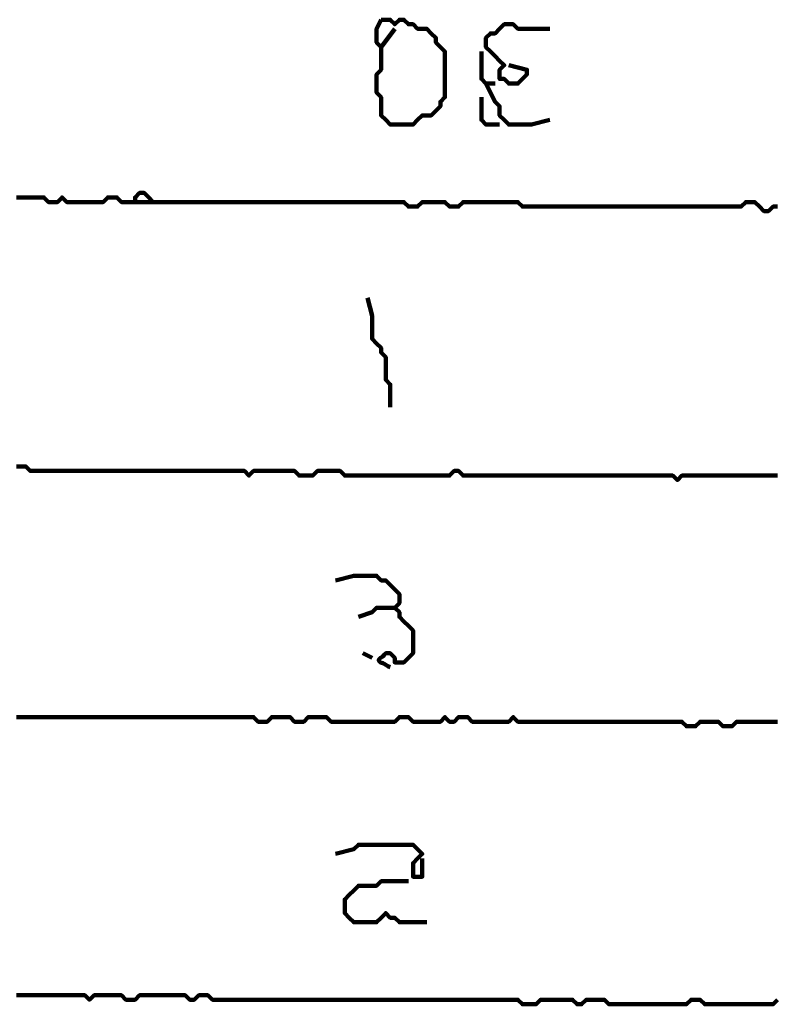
# Model space of a CAD drawing. Header units: metres. Extents: x 1959 to 4131, y 3282 to 4313.
# Tile 95 of 256: x 2376.61 to 2378.14, y 4292.5 to 4294.49. Entities that reach past the tile are written whole.
import ezdxf

# ---------------------------------------------------------------- set-up
doc = ezdxf.new("R2010")
doc.units = ezdxf.units.M
doc.layers.add('P', color=250, linetype='Continuous', lineweight=100)

msp = doc.modelspace()

# ---------------------------------------------------------------- linework, layer by layer
at = {"layer": 'P', "color": 0, "linetype": 'Continuous'}
for points in [[(2377.3431, 4294.4917), (2377.3523, 4294.4917), (2377.3616, 4294.4917), (2377.3708, 4294.4825), (2377.38, 4294.4917), (2377.3892, 4294.4917), (2377.3985, 4294.4825), (2377.4077, 4294.4825), (2377.4169, 4294.4733), (2377.4262, 4294.4733), (2377.4354, 4294.4733), (2377.4446, 4294.464), (2377.4539, 4294.4548), (2377.4539, 4294.4456), (2377.4631, 4294.4363), (2377.4723, 4294.4271), (2377.4723, 4294.4179), (2377.4723, 4294.4086), (2377.4723, 4294.3994), (2377.4723, 4294.3902), (2377.4723, 4294.3809), (2377.4723, 4294.3717), (2377.4723, 4294.3625), (2377.4723, 4294.3533), (2377.4723, 4294.344), (2377.4723, 4294.3348), (2377.4631, 4294.3256), (2377.4631, 4294.3163), (2377.4539, 4294.3071), (2377.4446, 4294.2979), (2377.4354, 4294.2979), (2377.4262, 4294.2979), (2377.4169, 4294.2886), (2377.4077, 4294.2794), (2377.3985, 4294.2794), (2377.3892, 4294.2794), (2377.38, 4294.2794), (2377.3708, 4294.2794), (2377.3616, 4294.2794), (2377.3523, 4294.2886), (2377.3431, 4294.2979), (2377.3431, 4294.3071), (2377.3431, 4294.3163), (2377.3431, 4294.3256), (2377.3431, 4294.3348), (2377.3339, 4294.344), (2377.3339, 4294.3533), (2377.3339, 4294.3625), (2377.3339, 4294.3717), (2377.3339, 4294.3809), (2377.3431, 4294.3902), (2377.3431, 4294.3994), (2377.3431, 4294.4086), (2377.3431, 4294.4179), (2377.3431, 4294.4271), (2377.3431, 4294.4363), (2377.3339, 4294.4456), (2377.3339, 4294.4548), (2377.3339, 4294.464), (2377.3339, 4294.4733), (2377.3431, 4294.4917)], [(2377.3708, 4294.4733), (2377.3431, 4294.4363)], [(2377.6016, 4294.3994), (2377.6385, 4294.3902), (2377.6385, 4294.3809), (2377.6292, 4294.3717), (2377.62, 4294.3625), (2377.6108, 4294.3625), (2377.6016, 4294.3625), (2377.5923, 4294.3717), (2377.5831, 4294.3717), (2377.5831, 4294.3809), (2377.5831, 4294.3902), (2377.5923, 4294.3994), (2377.5831, 4294.4086), (2377.5739, 4294.4179), (2377.5646, 4294.4271), (2377.5554, 4294.4363), (2377.5554, 4294.4456), (2377.5554, 4294.4548), (2377.5646, 4294.464), (2377.5739, 4294.464), (2377.5831, 4294.4733), (2377.5923, 4294.4825), (2377.6016, 4294.4825), (2377.6108, 4294.4825), (2377.62, 4294.4733), (2377.6292, 4294.4733), (2377.6385, 4294.4733), (2377.6477, 4294.4733), (2377.6846, 4294.4733)], [(2377.5462, 4294.4271), (2377.5462, 4294.3994), (2377.5462, 4294.3902), (2377.5462, 4294.3809), (2377.5462, 4294.3717), (2377.5554, 4294.3625), (2377.5739, 4294.3625)], [(2377.5554, 4294.3625), (2377.5739, 4294.3256), (2377.5831, 4294.3163), (2377.5831, 4294.3071), (2377.5831, 4294.2979), (2377.5923, 4294.2886), (2377.6016, 4294.2794), (2377.6108, 4294.2794), (2377.62, 4294.2794), (2377.6292, 4294.2794), (2377.6385, 4294.2794), (2377.6477, 4294.2794), (2377.6846, 4294.2886)], [(2377.5462, 4294.3348), (2377.5462, 4294.3071), (2377.5462, 4294.2979), (2377.5462, 4294.2886), (2377.5554, 4294.2794), (2377.5646, 4294.2794), (2377.5831, 4294.2794)], [(2376.6046, 4294.1317), (2376.6139, 4294.1317), (2376.6231, 4294.1317), (2376.6323, 4294.1317), (2376.6416, 4294.1317), (2376.6508, 4294.1317), (2376.66, 4294.1317), (2376.6692, 4294.1225), (2376.6785, 4294.1225), (2376.6877, 4294.1225), (2376.6969, 4294.1317), (2376.7062, 4294.1225), (2376.7154, 4294.1225), (2376.7246, 4294.1225), (2376.7339, 4294.1225), (2376.7431, 4294.1225), (2376.7523, 4294.1225), (2376.7616, 4294.1225), (2376.7708, 4294.1225), (2376.78, 4294.1225), (2376.7892, 4294.1317), (2376.7985, 4294.1317), (2376.8077, 4294.1317), (2376.8169, 4294.1225), (2376.8262, 4294.1225), (2376.8354, 4294.1225), (2376.8446, 4294.1225), (2376.8446, 4294.1317), (2376.8539, 4294.1409), (2376.8631, 4294.1409), (2376.8723, 4294.1317), (2376.8816, 4294.1225), (2376.8446, 4294.1225)], [(2376.8816, 4294.1225), (2376.9185, 4294.1225), (2376.9277, 4294.1225), (2376.9369, 4294.1225), (2376.9462, 4294.1225), (2376.9554, 4294.1225), (2376.9646, 4294.1225), (2376.9739, 4294.1225), (2376.9831, 4294.1225), (2376.9923, 4294.1225), (2377.0016, 4294.1225), (2377.0108, 4294.1225), (2377.02, 4294.1225), (2377.0292, 4294.1225), (2377.0385, 4294.1225), (2377.0477, 4294.1225), (2377.0569, 4294.1225), (2377.0662, 4294.1225), (2377.0754, 4294.1225), (2377.0846, 4294.1225), (2377.0939, 4294.1225), (2377.1031, 4294.1225), (2377.1123, 4294.1225), (2377.1216, 4294.1225), (2377.1308, 4294.1225), (2377.14, 4294.1225), (2377.1492, 4294.1225), (2377.1585, 4294.1225), (2377.1677, 4294.1225), (2377.1769, 4294.1225), (2377.1862, 4294.1225), (2377.1954, 4294.1225), (2377.2046, 4294.1225), (2377.2139, 4294.1225), (2377.2231, 4294.1225), (2377.2323, 4294.1225), (2377.2416, 4294.1225), (2377.2508, 4294.1225), (2377.26, 4294.1225), (2377.2692, 4294.1225), (2377.2785, 4294.1225), (2377.2877, 4294.1225), (2377.2969, 4294.1225), (2377.3062, 4294.1225), (2377.3154, 4294.1225), (2377.3246, 4294.1225), (2377.3339, 4294.1225), (2377.3431, 4294.1225), (2377.3523, 4294.1225), (2377.3616, 4294.1225), (2377.3708, 4294.1225), (2377.38, 4294.1225), (2377.3892, 4294.1225), (2377.3985, 4294.1133), (2377.4077, 4294.1133), (2377.4169, 4294.1133), (2377.4262, 4294.1225), (2377.4354, 4294.1225), (2377.4446, 4294.1225), (2377.4539, 4294.1225), (2377.4631, 4294.1225), (2377.4723, 4294.1225), (2377.4816, 4294.1133), (2377.4908, 4294.1133), (2377.5, 4294.1133), (2377.5092, 4294.1225), (2377.5185, 4294.1225), (2377.5277, 4294.1225), (2377.5369, 4294.1225), (2377.5462, 4294.1225), (2377.5554, 4294.1225), (2377.5646, 4294.1225), (2377.5739, 4294.1225), (2377.5831, 4294.1225), (2377.5923, 4294.1225), (2377.6016, 4294.1225), (2377.6108, 4294.1225), (2377.62, 4294.1225), (2377.6292, 4294.1133), (2377.6385, 4294.1133), (2377.6477, 4294.1133), (2377.6569, 4294.1133), (2377.6662, 4294.1133), (2377.6754, 4294.1133), (2377.6846, 4294.1133), (2377.6939, 4294.1133), (2377.7031, 4294.1133), (2377.7123, 4294.1133), (2377.7216, 4294.1133), (2377.7308, 4294.1133), (2377.74, 4294.1133), (2377.7492, 4294.1133), (2377.7585, 4294.1133), (2377.7677, 4294.1133), (2377.7769, 4294.1133), (2377.7862, 4294.1133), (2377.7954, 4294.1133), (2377.8046, 4294.1133), (2377.8139, 4294.1133), (2377.8231, 4294.1133), (2377.8323, 4294.1133), (2377.8416, 4294.1133), (2377.8508, 4294.1133), (2377.86, 4294.1133), (2377.8692, 4294.1133), (2377.8785, 4294.1133), (2377.8877, 4294.1133), (2377.8969, 4294.1133), (2377.9062, 4294.1133), (2377.9154, 4294.1133), (2377.9246, 4294.1133), (2377.9339, 4294.1133), (2377.9431, 4294.1133), (2377.9523, 4294.1133), (2377.9616, 4294.1133), (2377.9708, 4294.1133), (2377.98, 4294.1133), (2377.9892, 4294.1133), (2377.9985, 4294.1133), (2378.0077, 4294.1133), (2378.0169, 4294.1133), (2378.0262, 4294.1133), (2378.0354, 4294.1133), (2378.0446, 4294.1133), (2378.0539, 4294.1133), (2378.0631, 4294.1133), (2378.0723, 4294.1133), (2378.0816, 4294.1225), (2378.0908, 4294.1225), (2378.1, 4294.1225), (2378.1092, 4294.1133), (2378.1185, 4294.104), (2378.1277, 4294.104), (2378.1369, 4294.1133), (2378.1462, 4294.1133)], [(2377.3154, 4293.9286), (2377.3246, 4293.8917), (2377.3246, 4293.8825), (2377.3246, 4293.8733), (2377.3246, 4293.864), (2377.3246, 4293.8548), (2377.3246, 4293.8456), (2377.3339, 4293.8363), (2377.3431, 4293.8271), (2377.3431, 4293.8179), (2377.3523, 4293.8086), (2377.3523, 4293.7994), (2377.3523, 4293.7902), (2377.3523, 4293.7809), (2377.3523, 4293.7717), (2377.3523, 4293.7625), (2377.3616, 4293.7533), (2377.3616, 4293.744), (2377.3616, 4293.7348), (2377.3616, 4293.7256), (2377.3616, 4293.7071)], [(2378.1462, 4293.5686), (2378.1369, 4293.5686), (2378.1277, 4293.5686), (2378.1185, 4293.5686), (2378.1092, 4293.5686), (2378.1, 4293.5686), (2378.0908, 4293.5686), (2378.0816, 4293.5686), (2378.0723, 4293.5686), (2378.0631, 4293.5686), (2378.0539, 4293.5686), (2378.0446, 4293.5686), (2378.0354, 4293.5686), (2378.0262, 4293.5686), (2378.0169, 4293.5686), (2378.0077, 4293.5686), (2377.9985, 4293.5686), (2377.9892, 4293.5686), (2377.98, 4293.5686), (2377.9708, 4293.5686), (2377.9616, 4293.5686), (2377.9523, 4293.5686), (2377.9431, 4293.5594), (2377.9339, 4293.5686), (2377.9246, 4293.5686), (2377.9154, 4293.5686), (2377.9062, 4293.5686), (2377.8969, 4293.5686), (2377.8877, 4293.5686), (2377.8785, 4293.5686), (2377.8692, 4293.5686), (2377.86, 4293.5686), (2377.8508, 4293.5686), (2377.8416, 4293.5686), (2377.8323, 4293.5686), (2377.8231, 4293.5686), (2377.8139, 4293.5686), (2377.8046, 4293.5686), (2377.7954, 4293.5686), (2377.7862, 4293.5686), (2377.7769, 4293.5686), (2377.7677, 4293.5686), (2377.7585, 4293.5686), (2377.7492, 4293.5686), (2377.74, 4293.5686), (2377.7308, 4293.5686), (2377.7216, 4293.5686), (2377.7123, 4293.5686), (2377.7031, 4293.5686), (2377.6939, 4293.5686), (2377.6846, 4293.5686), (2377.6754, 4293.5686), (2377.6662, 4293.5686), (2377.6569, 4293.5686), (2377.6477, 4293.5686), (2377.6385, 4293.5686), (2377.6292, 4293.5686), (2377.62, 4293.5686), (2377.6108, 4293.5686), (2377.6016, 4293.5686), (2377.5923, 4293.5686), (2377.5831, 4293.5686), (2377.5739, 4293.5686), (2377.5646, 4293.5686), (2377.5554, 4293.5686), (2377.5462, 4293.5686), (2377.5369, 4293.5686), (2377.5277, 4293.5686), (2377.5185, 4293.5686), (2377.5092, 4293.5686), (2377.5, 4293.5779), (2377.4908, 4293.5779), (2377.4816, 4293.5686), (2377.4723, 4293.5686), (2377.4631, 4293.5686), (2377.4539, 4293.5686), (2377.4446, 4293.5686), (2377.4354, 4293.5686), (2377.4262, 4293.5686), (2377.4169, 4293.5686), (2377.4077, 4293.5686), (2377.3985, 4293.5686), (2377.3892, 4293.5686), (2377.38, 4293.5686), (2377.3708, 4293.5686), (2377.3616, 4293.5686), (2377.3523, 4293.5686), (2377.3431, 4293.5686), (2377.3339, 4293.5686), (2377.3246, 4293.5686), (2377.3154, 4293.5686), (2377.3062, 4293.5686), (2377.2969, 4293.5686), (2377.2877, 4293.5686), (2377.2785, 4293.5686), (2377.2692, 4293.5686), (2377.26, 4293.5779), (2377.2508, 4293.5779), (2377.2416, 4293.5779), (2377.2323, 4293.5779), (2377.2231, 4293.5779), (2377.2139, 4293.5779), (2377.2046, 4293.5686), (2377.1954, 4293.5686), (2377.1862, 4293.5686), (2377.1769, 4293.5686), (2377.1677, 4293.5779), (2377.1585, 4293.5779), (2377.1492, 4293.5779), (2377.14, 4293.5779), (2377.1308, 4293.5779), (2377.1216, 4293.5779), (2377.1123, 4293.5779), (2377.1031, 4293.5779), (2377.0939, 4293.5779), (2377.0846, 4293.5779), (2377.0754, 4293.5686), (2377.0662, 4293.5779), (2377.0569, 4293.5779), (2377.0477, 4293.5779), (2377.0385, 4293.5779), (2377.0292, 4293.5779), (2377.02, 4293.5779), (2377.0108, 4293.5779), (2377.0016, 4293.5779), (2376.9923, 4293.5779), (2376.9831, 4293.5779), (2376.9739, 4293.5779), (2376.9646, 4293.5779), (2376.9554, 4293.5779), (2376.9462, 4293.5779), (2376.9369, 4293.5779), (2376.9277, 4293.5779), (2376.9185, 4293.5779), (2376.9092, 4293.5779), (2376.9, 4293.5779), (2376.8908, 4293.5779), (2376.8816, 4293.5779), (2376.8723, 4293.5779), (2376.8631, 4293.5779), (2376.8539, 4293.5779), (2376.8446, 4293.5779), (2376.8354, 4293.5779), (2376.8262, 4293.5779), (2376.8169, 4293.5779), (2376.8077, 4293.5779), (2376.7985, 4293.5779), (2376.7892, 4293.5779), (2376.78, 4293.5779), (2376.7708, 4293.5779), (2376.7616, 4293.5779), (2376.7523, 4293.5779), (2376.7431, 4293.5779), (2376.7339, 4293.5779), (2376.7246, 4293.5779), (2376.7154, 4293.5779), (2376.7062, 4293.5779), (2376.6969, 4293.5779), (2376.6877, 4293.5779), (2376.6785, 4293.5779), (2376.6692, 4293.5779), (2376.66, 4293.5779), (2376.6508, 4293.5779), (2376.6416, 4293.5779), (2376.6323, 4293.5779), (2376.6231, 4293.5871), (2376.6139, 4293.5871), (2376.6046, 4293.5871)], [(2377.2508, 4293.3563), (2377.2877, 4293.3656), (2377.2969, 4293.3656), (2377.3062, 4293.3656), (2377.3154, 4293.3656), (2377.3246, 4293.3656), (2377.3339, 4293.3656), (2377.3431, 4293.3563), (2377.3523, 4293.3563), (2377.3616, 4293.3471), (2377.3708, 4293.3379), (2377.38, 4293.3286), (2377.38, 4293.3194), (2377.38, 4293.3102), (2377.3708, 4293.3009), (2377.38, 4293.2917), (2377.38, 4293.2825), (2377.3892, 4293.2733), (2377.3985, 4293.264), (2377.4077, 4293.2548), (2377.4077, 4293.2456), (2377.4077, 4293.2363), (2377.4077, 4293.2271), (2377.4077, 4293.2179), (2377.4077, 4293.2086), (2377.3985, 4293.1994), (2377.3892, 4293.1902), (2377.38, 4293.1902), (2377.3708, 4293.1902), (2377.3708, 4293.1994), (2377.3616, 4293.2086), (2377.3523, 4293.2086), (2377.3492, 4293.2056), (2377.3462, 4293.2025), (2377.3416, 4293.1994), (2377.3385, 4293.1963), (2377.3385, 4293.1933), (2377.3416, 4293.1902), (2377.3462, 4293.1886), (2377.3492, 4293.1871), (2377.3523, 4293.1856), (2377.3569, 4293.1825), (2377.3616, 4293.1809)], [(2377.2969, 4293.2825), (2377.3246, 4293.2917), (2377.3339, 4293.3009), (2377.3708, 4293.3009)], [(2377.3062, 4293.2086), (2377.3246, 4293.1994)], [(2376.6046, 4293.0794), (2376.6139, 4293.0794), (2376.6231, 4293.0794), (2376.6323, 4293.0794), (2376.6416, 4293.0794), (2376.6508, 4293.0794), (2376.66, 4293.0794), (2376.6692, 4293.0794), (2376.6785, 4293.0794), (2376.6877, 4293.0794), (2376.6969, 4293.0794), (2376.7062, 4293.0794), (2376.7154, 4293.0794), (2376.7246, 4293.0794), (2376.7339, 4293.0794), (2376.7431, 4293.0794), (2376.7523, 4293.0794), (2376.7616, 4293.0794), (2376.7708, 4293.0794), (2376.78, 4293.0794), (2376.7892, 4293.0794), (2376.7985, 4293.0794), (2376.8077, 4293.0794), (2376.8169, 4293.0794), (2376.8262, 4293.0794), (2376.8354, 4293.0794), (2376.8446, 4293.0794), (2376.8539, 4293.0794), (2376.8631, 4293.0794), (2376.8723, 4293.0794), (2376.8816, 4293.0794), (2376.8908, 4293.0794), (2376.9, 4293.0794), (2376.9092, 4293.0794), (2376.9185, 4293.0794), (2376.9277, 4293.0794), (2376.9369, 4293.0794), (2376.9462, 4293.0794), (2376.9554, 4293.0794), (2376.9646, 4293.0794), (2376.9739, 4293.0794), (2376.9831, 4293.0794), (2376.9923, 4293.0794), (2377.0016, 4293.0794), (2377.0108, 4293.0794), (2377.02, 4293.0794), (2377.0292, 4293.0794), (2377.0385, 4293.0794), (2377.0477, 4293.0794), (2377.0569, 4293.0794), (2377.0662, 4293.0794), (2377.0754, 4293.0794), (2377.0846, 4293.0794), (2377.0939, 4293.0702), (2377.1031, 4293.0702), (2377.1123, 4293.0702), (2377.1216, 4293.0794), (2377.1308, 4293.0794), (2377.14, 4293.0794), (2377.1492, 4293.0794), (2377.1585, 4293.0794), (2377.1677, 4293.0702), (2377.1769, 4293.0702), (2377.1862, 4293.0702), (2377.1954, 4293.0794), (2377.2046, 4293.0794), (2377.2139, 4293.0794), (2377.2231, 4293.0794), (2377.2323, 4293.0794), (2377.2416, 4293.0702), (2377.2508, 4293.0702), (2377.26, 4293.0702), (2377.2692, 4293.0702), (2377.2785, 4293.0702), (2377.2877, 4293.0702), (2377.2969, 4293.0702), (2377.3062, 4293.0702), (2377.3154, 4293.0702), (2377.3246, 4293.0702), (2377.3339, 4293.0702), (2377.3431, 4293.0702), (2377.3523, 4293.0702), (2377.3616, 4293.0702), (2377.3708, 4293.0702), (2377.38, 4293.0794), (2377.3892, 4293.0794), (2377.3985, 4293.0794), (2377.4077, 4293.0702), (2377.4169, 4293.0702), (2377.4262, 4293.0702), (2377.4354, 4293.0702), (2377.4446, 4293.0702), (2377.4539, 4293.0702), (2377.4631, 4293.0702), (2377.4723, 4293.0794), (2377.4816, 4293.0702), (2377.4908, 4293.0702), (2377.5, 4293.0794), (2377.5092, 4293.0794), (2377.5185, 4293.0794), (2377.5277, 4293.0702), (2377.5369, 4293.0702), (2377.5462, 4293.0702), (2377.5554, 4293.0702), (2377.5646, 4293.0702), (2377.5739, 4293.0702), (2377.5831, 4293.0702), (2377.5923, 4293.0702), (2377.6016, 4293.0702), (2377.6108, 4293.0794), (2377.62, 4293.0702), (2377.6292, 4293.0702), (2377.6385, 4293.0702), (2377.6477, 4293.0702), (2377.6569, 4293.0702), (2377.6662, 4293.0702), (2377.6754, 4293.0702), (2377.6846, 4293.0702), (2377.6939, 4293.0702), (2377.7031, 4293.0702), (2377.7123, 4293.0702), (2377.7216, 4293.0702), (2377.7308, 4293.0702), (2377.74, 4293.0702), (2377.7492, 4293.0702), (2377.7585, 4293.0702), (2377.7677, 4293.0702), (2377.7769, 4293.0702), (2377.7862, 4293.0702), (2377.7954, 4293.0702), (2377.8046, 4293.0702), (2377.8139, 4293.0702), (2377.8231, 4293.0702), (2377.8323, 4293.0702), (2377.8416, 4293.0702), (2377.8508, 4293.0702), (2377.86, 4293.0702), (2377.8692, 4293.0702), (2377.8785, 4293.0702), (2377.8877, 4293.0702), (2377.8969, 4293.0702), (2377.9062, 4293.0702), (2377.9154, 4293.0702), (2377.9246, 4293.0702), (2377.9339, 4293.0702), (2377.9431, 4293.0702), (2377.9523, 4293.0702), (2377.9616, 4293.0609), (2377.9708, 4293.0609), (2377.98, 4293.0609), (2377.9892, 4293.0702), (2377.9985, 4293.0702), (2378.0077, 4293.0702), (2378.0169, 4293.0702), (2378.0262, 4293.0702), (2378.0354, 4293.0609), (2378.0446, 4293.0609), (2378.0539, 4293.0609), (2378.0631, 4293.0702), (2378.0723, 4293.0702), (2378.0816, 4293.0702), (2378.0908, 4293.0702), (2378.1, 4293.0702), (2378.1092, 4293.0702), (2378.1185, 4293.0702), (2378.1277, 4293.0702), (2378.1369, 4293.0702), (2378.1462, 4293.0702)], [(2377.2508, 4292.8025), (2377.2877, 4292.8117), (2377.2969, 4292.8209), (2377.3062, 4292.8209), (2377.3154, 4292.8209), (2377.3246, 4292.8209), (2377.3339, 4292.8209), (2377.3431, 4292.8209), (2377.3523, 4292.8209), (2377.3616, 4292.8209), (2377.3708, 4292.8209), (2377.38, 4292.8209), (2377.3892, 4292.8209), (2377.3985, 4292.8209), (2377.4077, 4292.8209), (2377.4169, 4292.8117), (2377.4262, 4292.8025), (2377.4169, 4292.7933), (2377.4077, 4292.784), (2377.4077, 4292.7748), (2377.4077, 4292.7656), (2377.4077, 4292.7563), (2377.4169, 4292.7563), (2377.4262, 4292.7563), (2377.4262, 4292.7933)], [(2377.4354, 4292.664), (2377.3985, 4292.664), (2377.3892, 4292.664), (2377.38, 4292.664), (2377.3708, 4292.6733), (2377.3616, 4292.6733), (2377.3523, 4292.6825), (2377.3431, 4292.6733), (2377.3339, 4292.664), (2377.3246, 4292.664), (2377.3154, 4292.664), (2377.3062, 4292.664), (2377.2969, 4292.664), (2377.2877, 4292.664), (2377.2785, 4292.6733), (2377.2692, 4292.6825), (2377.2692, 4292.6917), (2377.2692, 4292.7009), (2377.2692, 4292.7102), (2377.2785, 4292.7194), (2377.2877, 4292.7286), (2377.2969, 4292.7379), (2377.3062, 4292.7379), (2377.3154, 4292.7379), (2377.3246, 4292.7379), (2377.3339, 4292.7379), (2377.3431, 4292.7471), (2377.3523, 4292.7471), (2377.3985, 4292.7471)], [(2378.1462, 4292.5071), (2378.1369, 4292.4979), (2378.1277, 4292.4979), (2378.1185, 4292.4979), (2378.1092, 4292.4979), (2378.1, 4292.4979), (2378.0908, 4292.4979), (2378.0816, 4292.4979), (2378.0723, 4292.4979), (2378.0631, 4292.4979), (2378.0539, 4292.4979), (2378.0446, 4292.4979), (2378.0354, 4292.4979), (2378.0262, 4292.4979), (2378.0169, 4292.4979), (2378.0077, 4292.4979), (2377.9985, 4292.4979), (2377.9892, 4292.5071), (2377.98, 4292.5071), (2377.9708, 4292.5071), (2377.9616, 4292.4979), (2377.9523, 4292.4979), (2377.9431, 4292.4979), (2377.9339, 4292.4979), (2377.9246, 4292.4979), (2377.9154, 4292.4979), (2377.9062, 4292.4979), (2377.8969, 4292.4979), (2377.8877, 4292.4979), (2377.8785, 4292.4979), (2377.8692, 4292.4979), (2377.86, 4292.4979), (2377.8508, 4292.4979), (2377.8416, 4292.4979), (2377.8323, 4292.4979), (2377.8231, 4292.4979), (2377.8139, 4292.4979), (2377.8046, 4292.4979), (2377.7954, 4292.5071), (2377.7862, 4292.5071), (2377.7769, 4292.5071), (2377.7677, 4292.5071), (2377.7585, 4292.5071), (2377.7492, 4292.4979), (2377.74, 4292.4979), (2377.7308, 4292.5071), (2377.7216, 4292.5071), (2377.7123, 4292.5071), (2377.7031, 4292.5071), (2377.6939, 4292.5071), (2377.6846, 4292.5071), (2377.6754, 4292.5071), (2377.6662, 4292.5071), (2377.6569, 4292.4979), (2377.6477, 4292.4979), (2377.6385, 4292.4979), (2377.6292, 4292.4979), (2377.62, 4292.5071), (2377.6108, 4292.5071), (2377.6016, 4292.5071), (2377.5923, 4292.5071), (2377.5831, 4292.5071), (2377.5739, 4292.5071), (2377.5646, 4292.5071), (2377.5554, 4292.5071), (2377.5462, 4292.5071), (2377.5369, 4292.5071), (2377.5277, 4292.5071), (2377.5185, 4292.5071), (2377.5092, 4292.5071), (2377.5, 4292.5071), (2377.4908, 4292.5071), (2377.4816, 4292.5071), (2377.4723, 4292.5071), (2377.4631, 4292.5071), (2377.4539, 4292.5071), (2377.4446, 4292.5071), (2377.4354, 4292.5071), (2377.4262, 4292.5071), (2377.4169, 4292.5071), (2377.4077, 4292.5071), (2377.3985, 4292.5071), (2377.3892, 4292.5071), (2377.38, 4292.5071), (2377.3708, 4292.5071), (2377.3616, 4292.5071), (2377.3523, 4292.5071), (2377.3431, 4292.5071), (2377.3339, 4292.5071), (2377.3246, 4292.5071), (2377.3154, 4292.5071), (2377.3062, 4292.5071), (2377.2969, 4292.5071), (2377.2877, 4292.5071), (2377.2785, 4292.5071), (2377.2692, 4292.5071), (2377.26, 4292.5071), (2377.2508, 4292.5071), (2377.2416, 4292.5071), (2377.2323, 4292.5071), (2377.2231, 4292.5071), (2377.2139, 4292.5071), (2377.2046, 4292.5071), (2377.1954, 4292.5071), (2377.1862, 4292.5071), (2377.1769, 4292.5071), (2377.1677, 4292.5071), (2377.1585, 4292.5071), (2377.1492, 4292.5071), (2377.14, 4292.5071), (2377.1308, 4292.5071), (2377.1216, 4292.5071), (2377.1123, 4292.5071), (2377.1031, 4292.5071), (2377.0939, 4292.5071), (2377.0846, 4292.5071), (2377.0754, 4292.5071), (2377.0662, 4292.5071), (2377.0569, 4292.5071), (2377.0477, 4292.5071), (2377.0385, 4292.5071), (2377.0292, 4292.5071), (2377.02, 4292.5071), (2377.0108, 4292.5071), (2377.0016, 4292.5071), (2376.9923, 4292.5163), (2376.9831, 4292.5163), (2376.9739, 4292.5163), (2376.9646, 4292.5071), (2376.9554, 4292.5071), (2376.9462, 4292.5163), (2376.9369, 4292.5163), (2376.9277, 4292.5163), (2376.9185, 4292.5163), (2376.9092, 4292.5163), (2376.9, 4292.5163), (2376.8908, 4292.5163), (2376.8816, 4292.5163), (2376.8723, 4292.5163), (2376.8631, 4292.5163), (2376.8539, 4292.5163), (2376.8446, 4292.5071), (2376.8354, 4292.5071), (2376.8262, 4292.5071), (2376.8169, 4292.5163), (2376.8077, 4292.5163), (2376.7985, 4292.5163), (2376.7892, 4292.5163), (2376.78, 4292.5163), (2376.7708, 4292.5163), (2376.7616, 4292.5163), (2376.7523, 4292.5071), (2376.7431, 4292.5163), (2376.7339, 4292.5163), (2376.7246, 4292.5163), (2376.7154, 4292.5163), (2376.7062, 4292.5163), (2376.6969, 4292.5163), (2376.6877, 4292.5163), (2376.6785, 4292.5163), (2376.6692, 4292.5163), (2376.66, 4292.5163), (2376.6508, 4292.5163), (2376.6416, 4292.5163), (2376.6323, 4292.5163), (2376.6231, 4292.5163), (2376.6139, 4292.5163), (2376.6046, 4292.5163)]]:
    msp.add_lwpolyline(points, dxfattribs=at)

doc.saveas('drawing.dxf')
